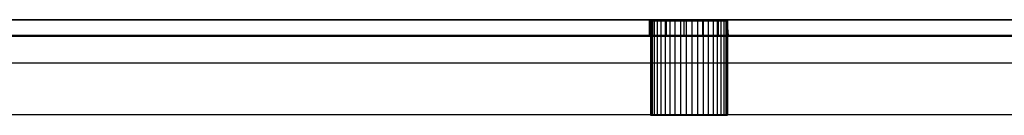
# Model space of a CAD drawing. Extents: x 0.1 to 19.8, y 1 to 3.5.
# Tile 14 of 30: x 2.559 to 5.02, y 3.125 to 3.364. Entities that reach past the tile are written whole.
import ezdxf

# ---------------------------------------------------------------- set-up
doc = ezdxf.new("R2010")
doc.units = 0
doc.header["$MEASUREMENT"] = 0
doc.layers.get('0').update_dxf_attribs({"color": 13, "linetype": 'CONTINUOUS'})

# ---------------------------------------------------------------- blocks, each defined once
blk = doc.blocks.new('OUTLINE_S_STL_2')
at = {"color": 0}
for p, q in [((0.4528, 3.3638), (19.4291, 3.3638)), ((19.4291, 3.3638, -3.5433), (0.4528, 3.3638, -3.5433)), ((19.4291, 3.3638, -3.5433), (0.4528, 3.3638, -3.5433)), ((0.4528, 3.3638), (19.4291, 3.3638)), ((4.1451, 3.3638, -0.2299), (4.1339, 3.3638, -0.2756)), ((4.1339, 3.3638, -0.2756), (4.1451, 3.3638, -0.3213)), ((4.1339, 3.3245, -0.2756), (4.1339, 3.3638, -0.2756)), ((4.1451, 3.3638, -0.2299), (4.1339, 3.3638, -0.2756)), ((4.1339, 3.3245, -0.2756), (4.1339, 3.3638, -0.2756)), ((4.1339, 3.3638, -0.2756), (4.1451, 3.3638, -0.3213)), ((4.136, 3.3609, -0.2756), (4.136, 3.1247, -0.2756)), ((4.136, 3.3609, -0.2756), (4.1371, 3.3609, -0.2899)), ((4.1371, 3.3609, -0.2612), (4.136, 3.3609, -0.2756)), ((4.136, 3.3609, -0.2756), (4.136, 3.1247, -0.2756)), ((4.136, 3.3609, -0.2756), (4.1371, 3.3609, -0.2899)), ((4.1371, 3.3609, -0.2612), (4.136, 3.3609, -0.2756)), ((4.1371, 3.3609, -0.2899), (4.1371, 3.1247, -0.2899)), ((4.1371, 3.3609, -0.2899), (4.1403, 3.3609, -0.304)), ((4.1371, 3.3609, -0.2899), (4.1371, 3.1247, -0.2899)), ((4.1403, 3.3609, -0.2472), (4.1371, 3.3609, -0.2612)), ((4.1371, 3.3609, -0.2612), (4.1371, 3.1247, -0.2612)), ((4.1371, 3.3609, -0.2612), (4.1371, 3.1247, -0.2612)), ((4.1371, 3.3609, -0.2899), (4.1403, 3.3609, -0.304)), ((4.1403, 3.3609, -0.2472), (4.1371, 3.3609, -0.2612)), ((4.1403, 3.3609, -0.304), (4.1403, 3.1247, -0.304)), ((4.1403, 3.3609, -0.304), (4.1456, 3.3609, -0.3174)), ((4.1403, 3.3609, -0.304), (4.1403, 3.1247, -0.304)), ((4.1456, 3.3609, -0.2338), (4.1403, 3.3609, -0.2472)), ((4.1403, 3.3609, -0.2472), (4.1403, 3.1247, -0.2472)), ((4.1403, 3.3609, -0.2472), (4.1403, 3.1247, -0.2472)), ((4.1403, 3.3609, -0.304), (4.1456, 3.3609, -0.3174)), ((4.1456, 3.3609, -0.2338), (4.1403, 3.3609, -0.2472)), ((4.1764, 3.3638, -0.1946), (4.1451, 3.3638, -0.2299)), ((4.1451, 3.3638, -0.3213), (4.1764, 3.3638, -0.3566)), ((4.1451, 3.3245, -0.2299), (4.1451, 3.3638, -0.2299)), ((4.1764, 3.3638, -0.1946), (4.1451, 3.3638, -0.2299)), ((4.1451, 3.3245, -0.2299), (4.1451, 3.3638, -0.2299)), ((4.1451, 3.3245, -0.3213), (4.1451, 3.3638, -0.3213)), ((4.1451, 3.3245, -0.3213), (4.1451, 3.3638, -0.3213)), ((4.1451, 3.3638, -0.3213), (4.1764, 3.3638, -0.3566)), ((4.1456, 3.3609, -0.3174), (4.1456, 3.1247, -0.3174)), ((4.1456, 3.3609, -0.3174), (4.1528, 3.3609, -0.3298)), ((4.1456, 3.3609, -0.3174), (4.1456, 3.1247, -0.3174)), ((4.1528, 3.3609, -0.2214), (4.1456, 3.3609, -0.2338)), ((4.1456, 3.3609, -0.2338), (4.1456, 3.1247, -0.2338)), ((4.1456, 3.3609, -0.2338), (4.1456, 3.1247, -0.2338)), ((4.1456, 3.3609, -0.3174), (4.1528, 3.3609, -0.3298)), ((4.1528, 3.3609, -0.2214), (4.1456, 3.3609, -0.2338)), ((4.1528, 3.3609, -0.3298), (4.1528, 3.1247, -0.3298)), ((4.1528, 3.3609, -0.3298), (4.1617, 3.3609, -0.3411)), ((4.1528, 3.3609, -0.3298), (4.1528, 3.1247, -0.3298)), ((4.1617, 3.3609, -0.2101), (4.1528, 3.3609, -0.2214)), ((4.1528, 3.3609, -0.2214), (4.1528, 3.1247, -0.2214)), ((4.1528, 3.3609, -0.2214), (4.1528, 3.1247, -0.2214)), ((4.1528, 3.3609, -0.3298), (4.1617, 3.3609, -0.3411)), ((4.1617, 3.3609, -0.2101), (4.1528, 3.3609, -0.2214)), ((4.1617, 3.3609, -0.3411), (4.1617, 3.1247, -0.3411)), ((4.1617, 3.3609, -0.3411), (4.1723, 3.3609, -0.3508)), ((4.1617, 3.3609, -0.3411), (4.1617, 3.1247, -0.3411)), ((4.1723, 3.3609, -0.2003), (4.1617, 3.3609, -0.2101)), ((4.1617, 3.3609, -0.2101), (4.1617, 3.1247, -0.2101)), ((4.1617, 3.3609, -0.2101), (4.1617, 3.1247, -0.2101)), ((4.1617, 3.3609, -0.3411), (4.1723, 3.3609, -0.3508)), ((4.1723, 3.3609, -0.2003), (4.1617, 3.3609, -0.2101)), ((4.1723, 3.3609, -0.3508), (4.1723, 3.1247, -0.3508)), ((4.1723, 3.3609, -0.3508), (4.1842, 3.3609, -0.3589)), ((4.1723, 3.3609, -0.3508), (4.1723, 3.1247, -0.3508)), ((4.1842, 3.3609, -0.1922), (4.1723, 3.3609, -0.2003)), ((4.1723, 3.3609, -0.2003), (4.1723, 3.1247, -0.2003)), ((4.1723, 3.3609, -0.2003), (4.1723, 3.1247, -0.2003)), ((4.1723, 3.3609, -0.3508), (4.1842, 3.3609, -0.3589)), ((4.1842, 3.3609, -0.1922), (4.1723, 3.3609, -0.2003)), ((4.2204, 3.3638, -0.1779), (4.1764, 3.3638, -0.1946)), ((4.1764, 3.3638, -0.3566), (4.2204, 3.3638, -0.3733)), ((4.1764, 3.3245, -0.1946), (4.1764, 3.3638, -0.1946)), ((4.2204, 3.3638, -0.1779), (4.1764, 3.3638, -0.1946)), ((4.1764, 3.3245, -0.1946), (4.1764, 3.3638, -0.1946)), ((4.1764, 3.3245, -0.3566), (4.1764, 3.3638, -0.3566)), ((4.1764, 3.3245, -0.3566), (4.1764, 3.3638, -0.3566)), ((4.1764, 3.3638, -0.3566), (4.2204, 3.3638, -0.3733)), ((4.1842, 3.3609, -0.3589), (4.1842, 3.1247, -0.3589)), ((4.1842, 3.3609, -0.3589), (4.1971, 3.3609, -0.3652)), ((4.1842, 3.3609, -0.3589), (4.1842, 3.1247, -0.3589)), ((4.1971, 3.3609, -0.186), (4.1842, 3.3609, -0.1922)), ((4.1842, 3.3609, -0.1922), (4.1842, 3.1247, -0.1922)), ((4.1842, 3.3609, -0.1922), (4.1842, 3.1247, -0.1922)), ((4.1842, 3.3609, -0.3589), (4.1971, 3.3609, -0.3652)), ((4.1971, 3.3609, -0.186), (4.1842, 3.3609, -0.1922)), ((4.1971, 3.3609, -0.3652), (4.1971, 3.1247, -0.3652)), ((4.1971, 3.3609, -0.3652), (4.2109, 3.3609, -0.3694)), ((4.1971, 3.3609, -0.3652), (4.1971, 3.1247, -0.3652)), ((4.2109, 3.3609, -0.1817), (4.1971, 3.3609, -0.186)), ((4.1971, 3.3609, -0.186), (4.1971, 3.1247, -0.186)), ((4.1971, 3.3609, -0.186), (4.1971, 3.1247, -0.186)), ((4.1971, 3.3609, -0.3652), (4.2109, 3.3609, -0.3694)), ((4.2109, 3.3609, -0.1817), (4.1971, 3.3609, -0.186)), ((4.2109, 3.3609, -0.3694), (4.2109, 3.1247, -0.3694)), ((4.2109, 3.3609, -0.3694), (4.2251, 3.3609, -0.3716)), ((4.2109, 3.3609, -0.3694), (4.2109, 3.1247, -0.3694)), ((4.2251, 3.3609, -0.1796), (4.2109, 3.3609, -0.1817)), ((4.2109, 3.3609, -0.1817), (4.2109, 3.1247, -0.1817)), ((4.2109, 3.3609, -0.1817), (4.2109, 3.1247, -0.1817)), ((4.2109, 3.3609, -0.3694), (4.2251, 3.3609, -0.3716)), ((4.2251, 3.3609, -0.1796), (4.2109, 3.3609, -0.1817)), ((4.2672, 3.3638, -0.1836), (4.2204, 3.3638, -0.1779)), ((4.2204, 3.3638, -0.3733), (4.2672, 3.3638, -0.3676)), ((4.2204, 3.3245, -0.1779), (4.2204, 3.3638, -0.1779)), ((4.2672, 3.3638, -0.1836), (4.2204, 3.3638, -0.1779)), ((4.2204, 3.3245, -0.1779), (4.2204, 3.3638, -0.1779)), ((4.2204, 3.3245, -0.3733), (4.2204, 3.3638, -0.3733)), ((4.2204, 3.3245, -0.3733), (4.2204, 3.3638, -0.3733)), ((4.2204, 3.3638, -0.3733), (4.2672, 3.3638, -0.3676)), ((4.2251, 3.3609, -0.3716), (4.2251, 3.1247, -0.3716)), ((4.2251, 3.3609, -0.3716), (4.2395, 3.3609, -0.3716)), ((4.2251, 3.3609, -0.3716), (4.2251, 3.1247, -0.3716)), ((4.2395, 3.3609, -0.1796), (4.2251, 3.3609, -0.1796)), ((4.2251, 3.3609, -0.1796), (4.2251, 3.1247, -0.1796)), ((4.2251, 3.3609, -0.1796), (4.2251, 3.1247, -0.1796)), ((4.2251, 3.3609, -0.3716), (4.2395, 3.3609, -0.3716)), ((4.2395, 3.3609, -0.1796), (4.2251, 3.3609, -0.1796)), ((4.2395, 3.3609, -0.3716), (4.2395, 3.1247, -0.3716)), ((4.2395, 3.3609, -0.3716), (4.2537, 3.3609, -0.3694)), ((4.2395, 3.3609, -0.3716), (4.2395, 3.1247, -0.3716)), ((4.2537, 3.3609, -0.1817), (4.2395, 3.3609, -0.1796)), ((4.2395, 3.3609, -0.1796), (4.2395, 3.1247, -0.1796)), ((4.2395, 3.3609, -0.1796), (4.2395, 3.1247, -0.1796)), ((4.2395, 3.3609, -0.3716), (4.2537, 3.3609, -0.3694)), ((4.2537, 3.3609, -0.1817), (4.2395, 3.3609, -0.1796)), ((4.2537, 3.3609, -0.3694), (4.2537, 3.1247, -0.3694)), ((4.2537, 3.3609, -0.3694), (4.2674, 3.3609, -0.3652)), ((4.2537, 3.3609, -0.3694), (4.2537, 3.1247, -0.3694)), ((4.2674, 3.3609, -0.186), (4.2537, 3.3609, -0.1817)), ((4.2537, 3.3609, -0.1817), (4.2537, 3.1247, -0.1817)), ((4.2537, 3.3609, -0.1817), (4.2537, 3.1247, -0.1817)), ((4.2537, 3.3609, -0.3694), (4.2674, 3.3609, -0.3652)), ((4.2674, 3.3609, -0.186), (4.2537, 3.3609, -0.1817)), ((4.306, 3.3638, -0.2103), (4.2672, 3.3638, -0.1836)), ((4.2672, 3.3638, -0.3676), (4.306, 3.3638, -0.3409)), ((4.2672, 3.3245, -0.1836), (4.2672, 3.3638, -0.1836)), ((4.306, 3.3638, -0.2103), (4.2672, 3.3638, -0.1836)), ((4.2672, 3.3245, -0.1836), (4.2672, 3.3638, -0.1836)), ((4.2672, 3.3245, -0.3676), (4.2672, 3.3638, -0.3676)), ((4.2672, 3.3245, -0.3676), (4.2672, 3.3638, -0.3676)), ((4.2672, 3.3638, -0.3676), (4.306, 3.3638, -0.3409)), ((4.2674, 3.3609, -0.3652), (4.2674, 3.1247, -0.3652)), ((4.2674, 3.3609, -0.3652), (4.2804, 3.3609, -0.3589)), ((4.2674, 3.3609, -0.3652), (4.2674, 3.1247, -0.3652)), ((4.2804, 3.3609, -0.1922), (4.2674, 3.3609, -0.186)), ((4.2674, 3.3609, -0.186), (4.2674, 3.1247, -0.186)), ((4.2674, 3.3609, -0.186), (4.2674, 3.1247, -0.186)), ((4.2674, 3.3609, -0.3652), (4.2804, 3.3609, -0.3589)), ((4.2804, 3.3609, -0.1922), (4.2674, 3.3609, -0.186)), ((4.2804, 3.3609, -0.3589), (4.2804, 3.1247, -0.3589)), ((4.2804, 3.3609, -0.3589), (4.2923, 3.3609, -0.3508)), ((4.2804, 3.3609, -0.3589), (4.2804, 3.1247, -0.3589)), ((4.2923, 3.3609, -0.2003), (4.2804, 3.3609, -0.1922)), ((4.2804, 3.3609, -0.1922), (4.2804, 3.1247, -0.1922)), ((4.2804, 3.3609, -0.1922), (4.2804, 3.1247, -0.1922)), ((4.2804, 3.3609, -0.3589), (4.2923, 3.3609, -0.3508)), ((4.2923, 3.3609, -0.2003), (4.2804, 3.3609, -0.1922)), ((4.2923, 3.3609, -0.3508), (4.2923, 3.1247, -0.3508)), ((4.2923, 3.3609, -0.3508), (4.3028, 3.3609, -0.3411)), ((4.2923, 3.3609, -0.3508), (4.2923, 3.1247, -0.3508)), ((4.3028, 3.3609, -0.2101), (4.2923, 3.3609, -0.2003)), ((4.2923, 3.3609, -0.2003), (4.2923, 3.1247, -0.2003)), ((4.2923, 3.3609, -0.2003), (4.2923, 3.1247, -0.2003)), ((4.2923, 3.3609, -0.3508), (4.3028, 3.3609, -0.3411)), ((4.3028, 3.3609, -0.2101), (4.2923, 3.3609, -0.2003)), ((4.3028, 3.3609, -0.3411), (4.3028, 3.1247, -0.3411)), ((4.3028, 3.3609, -0.3411), (4.3118, 3.3609, -0.3298)), ((4.3028, 3.3609, -0.3411), (4.3028, 3.1247, -0.3411)), ((4.3118, 3.3609, -0.2214), (4.3028, 3.3609, -0.2101)), ((4.3028, 3.3609, -0.2101), (4.3028, 3.1247, -0.2101)), ((4.3028, 3.3609, -0.2101), (4.3028, 3.1247, -0.2101)), ((4.3028, 3.3609, -0.3411), (4.3118, 3.3609, -0.3298)), ((4.3118, 3.3609, -0.2214), (4.3028, 3.3609, -0.2101)), ((4.306, 3.3638, -0.3409), (4.3278, 3.3638, -0.2991)), ((4.3278, 3.3638, -0.252), (4.306, 3.3638, -0.2103)), ((4.306, 3.3245, -0.2103), (4.306, 3.3638, -0.2103)), ((4.3278, 3.3638, -0.252), (4.306, 3.3638, -0.2103)), ((4.306, 3.3245, -0.2103), (4.306, 3.3638, -0.2103)), ((4.306, 3.3245, -0.3409), (4.306, 3.3638, -0.3409)), ((4.306, 3.3245, -0.3409), (4.306, 3.3638, -0.3409)), ((4.306, 3.3638, -0.3409), (4.3278, 3.3638, -0.2991)), ((4.3118, 3.3609, -0.3298), (4.3118, 3.1247, -0.3298)), ((4.3118, 3.3609, -0.3298), (4.319, 3.3609, -0.3174)), ((4.3118, 3.3609, -0.3298), (4.3118, 3.1247, -0.3298)), ((4.319, 3.3609, -0.2338), (4.3118, 3.3609, -0.2214)), ((4.3118, 3.3609, -0.2214), (4.3118, 3.1247, -0.2214)), ((4.3118, 3.3609, -0.2214), (4.3118, 3.1247, -0.2214)), ((4.3118, 3.3609, -0.3298), (4.319, 3.3609, -0.3174)), ((4.319, 3.3609, -0.2338), (4.3118, 3.3609, -0.2214)), ((4.319, 3.3609, -0.3174), (4.319, 3.1247, -0.3174)), ((4.319, 3.3609, -0.3174), (4.3243, 3.3609, -0.304)), ((4.319, 3.3609, -0.3174), (4.319, 3.1247, -0.3174)), ((4.3243, 3.3609, -0.2472), (4.319, 3.3609, -0.2338)), ((4.319, 3.3609, -0.2338), (4.319, 3.1247, -0.2338)), ((4.319, 3.3609, -0.2338), (4.319, 3.1247, -0.2338)), ((4.319, 3.3609, -0.3174), (4.3243, 3.3609, -0.304)), ((4.3243, 3.3609, -0.2472), (4.319, 3.3609, -0.2338)), ((4.3243, 3.3609, -0.304), (4.3243, 3.1247, -0.304)), ((4.3243, 3.3609, -0.304), (4.3275, 3.3609, -0.2899)), ((4.3243, 3.3609, -0.304), (4.3243, 3.1247, -0.304)), ((4.3275, 3.3609, -0.2612), (4.3243, 3.3609, -0.2472)), ((4.3243, 3.3609, -0.2472), (4.3243, 3.1247, -0.2472)), ((4.3243, 3.3609, -0.2472), (4.3243, 3.1247, -0.2472)), ((4.3243, 3.3609, -0.304), (4.3275, 3.3609, -0.2899)), ((4.3275, 3.3609, -0.2612), (4.3243, 3.3609, -0.2472)), ((4.3275, 3.3609, -0.2899), (4.3275, 3.1247, -0.2899)), ((4.3275, 3.3609, -0.2899), (4.3285, 3.3609, -0.2756)), ((4.3275, 3.3609, -0.2899), (4.3275, 3.1247, -0.2899)), ((4.3285, 3.3609, -0.2756), (4.3275, 3.3609, -0.2612)), ((4.3275, 3.3609, -0.2612), (4.3275, 3.1247, -0.2612)), ((4.3275, 3.3609, -0.2612), (4.3275, 3.1247, -0.2612)), ((4.3285, 3.3609, -0.2756), (4.3275, 3.3609, -0.2612)), ((4.3275, 3.3609, -0.2899), (4.3285, 3.3609, -0.2756)), ((4.3278, 3.3638, -0.2991), (4.3278, 3.3638, -0.252)), ((4.3307, 3.3245, -0.2756), (4.3278, 3.3638, -0.252)), ((4.3278, 3.3638, -0.252), (4.3278, 3.3245, -0.2991)), ((4.3307, 3.3245, -0.2756), (4.3278, 3.3638, -0.252)), ((4.3278, 3.3245, -0.252), (4.3278, 3.3638, -0.252)), ((4.3278, 3.3245, -0.252), (4.3278, 3.3638, -0.252)), ((4.3278, 3.3245, -0.2991), (4.3278, 3.3638, -0.2991)), ((4.3278, 3.3245, -0.2991), (4.3278, 3.3638, -0.2991)), ((4.3278, 3.3638, -0.252), (4.3278, 3.3245, -0.2991)), ((4.3278, 3.3638, -0.2991), (4.3278, 3.3638, -0.252)), ((4.3285, 3.3609, -0.2756), (4.3285, 3.1247, -0.2756)), ((4.3285, 3.3609, -0.2756), (4.3285, 3.1247, -0.2756)), ((0.4528, 3.3245, -3.5433), (19.4291, 3.3245, -3.5433)), ((19.4291, 3.3245), (0.4528, 3.3245)), ((0.4528, 3.3245, -3.5433), (19.4291, 3.3245, -3.5433)), ((19.4291, 3.3245), (0.4528, 3.3245)), ((0.4528, 3.3225, -3.5255), (19.4291, 3.3225, -3.5255)), ((0.4528, 3.3225, -3.1682), (19.4291, 3.3225, -3.1682)), ((0.4528, 3.3225, -3.5397), (19.4291, 3.3225, -3.5397)), ((4.1451, 3.3245, -0.3213), (4.1339, 3.3245, -0.2756)), ((4.1339, 3.3245, -0.2756), (4.1451, 3.3245, -0.2299)), ((4.1339, 3.3245, -0.2756), (4.1451, 3.3245, -0.2299)), ((4.1451, 3.3245, -0.3213), (4.1339, 3.3245, -0.2756)), ((4.1764, 3.3245, -0.3566), (4.1451, 3.3245, -0.3213)), ((4.1451, 3.3245, -0.2299), (4.1764, 3.3245, -0.1946)), ((4.1451, 3.3245, -0.2299), (4.1764, 3.3245, -0.1946)), ((4.1764, 3.3245, -0.3566), (4.1451, 3.3245, -0.3213)), ((4.2204, 3.3245, -0.3733), (4.1764, 3.3245, -0.3566)), ((4.1764, 3.3245, -0.1946), (4.2204, 3.3245, -0.1779)), ((4.1764, 3.3245, -0.1946), (4.2204, 3.3245, -0.1779)), ((4.2204, 3.3245, -0.3733), (4.1764, 3.3245, -0.3566)), ((4.2672, 3.3245, -0.3676), (4.2204, 3.3245, -0.3733)), ((4.2204, 3.3245, -0.1779), (4.2672, 3.3245, -0.1836)), ((4.2204, 3.3245, -0.1779), (4.2672, 3.3245, -0.1836)), ((4.2672, 3.3245, -0.3676), (4.2204, 3.3245, -0.3733)), ((4.306, 3.3245, -0.3409), (4.2672, 3.3245, -0.3676)), ((4.2672, 3.3245, -0.1836), (4.306, 3.3245, -0.2103)), ((4.2672, 3.3245, -0.1836), (4.306, 3.3245, -0.2103)), ((4.306, 3.3245, -0.3409), (4.2672, 3.3245, -0.3676)), ((4.3278, 3.3245, -0.2991), (4.306, 3.3245, -0.3409)), ((4.306, 3.3245, -0.2103), (4.3278, 3.3245, -0.252)), ((4.306, 3.3245, -0.2103), (4.3278, 3.3245, -0.252)), ((4.3278, 3.3245, -0.2991), (4.306, 3.3245, -0.3409)), ((4.3307, 3.3245, -0.2756), (4.3278, 3.3245, -0.2991)), ((4.3278, 3.3245, -0.252), (4.3307, 3.3245, -0.2756)), ((4.3307, 3.3245, -0.2756), (4.3278, 3.3245, -0.2991)), ((4.3278, 3.3245, -0.252), (4.3307, 3.3245, -0.2756)), ((19.2323, 3.1256, -3.5255), (0.6496, 3.1256, -3.5255)), ((4.1371, 3.1247, -0.2899), (4.136, 3.1247, -0.2756)), ((4.136, 3.1247, -0.2756), (4.1371, 3.1247, -0.2612)), ((4.136, 3.1247, -0.2756), (4.1371, 3.1247, -0.2612)), ((4.1371, 3.1247, -0.2899), (4.136, 3.1247, -0.2756)), ((4.1403, 3.1247, -0.304), (4.1371, 3.1247, -0.2899)), ((4.1371, 3.1247, -0.2612), (4.1403, 3.1247, -0.2472)), ((4.1371, 3.1247, -0.2612), (4.1403, 3.1247, -0.2472)), ((4.1403, 3.1247, -0.304), (4.1371, 3.1247, -0.2899)), ((4.1456, 3.1247, -0.3174), (4.1403, 3.1247, -0.304)), ((4.1403, 3.1247, -0.2472), (4.1456, 3.1247, -0.2338)), ((4.1403, 3.1247, -0.2472), (4.1456, 3.1247, -0.2338)), ((4.1456, 3.1247, -0.3174), (4.1403, 3.1247, -0.304)), ((4.1528, 3.1247, -0.3298), (4.1456, 3.1247, -0.3174)), ((4.1456, 3.1247, -0.2338), (4.1528, 3.1247, -0.2214)), ((4.1456, 3.1247, -0.2338), (4.1528, 3.1247, -0.2214)), ((4.1528, 3.1247, -0.3298), (4.1456, 3.1247, -0.3174)), ((4.1617, 3.1247, -0.3411), (4.1528, 3.1247, -0.3298)), ((4.1528, 3.1247, -0.2214), (4.1617, 3.1247, -0.2101)), ((4.1528, 3.1247, -0.2214), (4.1617, 3.1247, -0.2101)), ((4.1617, 3.1247, -0.3411), (4.1528, 3.1247, -0.3298)), ((4.1723, 3.1247, -0.3508), (4.1617, 3.1247, -0.3411)), ((4.1617, 3.1247, -0.2101), (4.1723, 3.1247, -0.2003)), ((4.1617, 3.1247, -0.2101), (4.1723, 3.1247, -0.2003)), ((4.1723, 3.1247, -0.3508), (4.1617, 3.1247, -0.3411)), ((4.1842, 3.1247, -0.3589), (4.1723, 3.1247, -0.3508)), ((4.1723, 3.1247, -0.2003), (4.1842, 3.1247, -0.1922)), ((4.1723, 3.1247, -0.2003), (4.1842, 3.1247, -0.1922)), ((4.1842, 3.1247, -0.3589), (4.1723, 3.1247, -0.3508)), ((4.1971, 3.1247, -0.3652), (4.1842, 3.1247, -0.3589)), ((4.1842, 3.1247, -0.1922), (4.1971, 3.1247, -0.186)), ((4.1842, 3.1247, -0.1922), (4.1971, 3.1247, -0.186)), ((4.1971, 3.1247, -0.3652), (4.1842, 3.1247, -0.3589)), ((4.2109, 3.1247, -0.3694), (4.1971, 3.1247, -0.3652)), ((4.1971, 3.1247, -0.186), (4.2109, 3.1247, -0.1817)), ((4.1971, 3.1247, -0.186), (4.2109, 3.1247, -0.1817)), ((4.2109, 3.1247, -0.3694), (4.1971, 3.1247, -0.3652)), ((4.2251, 3.1247, -0.3716), (4.2109, 3.1247, -0.3694)), ((4.2109, 3.1247, -0.1817), (4.2251, 3.1247, -0.1796)), ((4.2109, 3.1247, -0.1817), (4.2251, 3.1247, -0.1796)), ((4.2251, 3.1247, -0.3716), (4.2109, 3.1247, -0.3694)), ((4.2395, 3.1247, -0.3716), (4.2251, 3.1247, -0.3716)), ((4.2251, 3.1247, -0.1796), (4.2395, 3.1247, -0.1796)), ((4.2251, 3.1247, -0.1796), (4.2395, 3.1247, -0.1796)), ((4.2395, 3.1247, -0.3716), (4.2251, 3.1247, -0.3716)), ((4.2537, 3.1247, -0.3694), (4.2395, 3.1247, -0.3716)), ((4.2395, 3.1247, -0.1796), (4.2537, 3.1247, -0.1817)), ((4.2395, 3.1247, -0.1796), (4.2537, 3.1247, -0.1817)), ((4.2537, 3.1247, -0.3694), (4.2395, 3.1247, -0.3716)), ((4.2674, 3.1247, -0.3652), (4.2537, 3.1247, -0.3694)), ((4.2537, 3.1247, -0.1817), (4.2674, 3.1247, -0.186)), ((4.2537, 3.1247, -0.1817), (4.2674, 3.1247, -0.186)), ((4.2674, 3.1247, -0.3652), (4.2537, 3.1247, -0.3694)), ((4.2804, 3.1247, -0.3589), (4.2674, 3.1247, -0.3652)), ((4.2674, 3.1247, -0.186), (4.2804, 3.1247, -0.1922)), ((4.2674, 3.1247, -0.186), (4.2804, 3.1247, -0.1922)), ((4.2804, 3.1247, -0.3589), (4.2674, 3.1247, -0.3652)), ((4.2923, 3.1247, -0.3508), (4.2804, 3.1247, -0.3589)), ((4.2804, 3.1247, -0.1922), (4.2923, 3.1247, -0.2003)), ((4.2804, 3.1247, -0.1922), (4.2923, 3.1247, -0.2003)), ((4.2923, 3.1247, -0.3508), (4.2804, 3.1247, -0.3589)), ((4.3028, 3.1247, -0.3411), (4.2923, 3.1247, -0.3508)), ((4.2923, 3.1247, -0.2003), (4.3028, 3.1247, -0.2101)), ((4.2923, 3.1247, -0.2003), (4.3028, 3.1247, -0.2101)), ((4.3028, 3.1247, -0.3411), (4.2923, 3.1247, -0.3508)), ((4.3118, 3.1247, -0.3298), (4.3028, 3.1247, -0.3411)), ((4.3028, 3.1247, -0.2101), (4.3118, 3.1247, -0.2214)), ((4.3028, 3.1247, -0.2101), (4.3118, 3.1247, -0.2214)), ((4.3118, 3.1247, -0.3298), (4.3028, 3.1247, -0.3411)), ((4.319, 3.1247, -0.3174), (4.3118, 3.1247, -0.3298)), ((4.3118, 3.1247, -0.2214), (4.319, 3.1247, -0.2338)), ((4.3118, 3.1247, -0.2214), (4.319, 3.1247, -0.2338)), ((4.319, 3.1247, -0.3174), (4.3118, 3.1247, -0.3298)), ((4.3243, 3.1247, -0.304), (4.319, 3.1247, -0.3174)), ((4.319, 3.1247, -0.2338), (4.3243, 3.1247, -0.2472)), ((4.319, 3.1247, -0.2338), (4.3243, 3.1247, -0.2472)), ((4.3243, 3.1247, -0.304), (4.319, 3.1247, -0.3174)), ((4.3275, 3.1247, -0.2899), (4.3243, 3.1247, -0.304)), ((4.3243, 3.1247, -0.2472), (4.3275, 3.1247, -0.2612)), ((4.3243, 3.1247, -0.2472), (4.3275, 3.1247, -0.2612)), ((4.3275, 3.1247, -0.2899), (4.3243, 3.1247, -0.304)), ((4.3285, 3.1247, -0.2756), (4.3275, 3.1247, -0.2899)), ((4.3275, 3.1247, -0.2612), (4.3285, 3.1247, -0.2756)), ((4.3285, 3.1247, -0.2756), (4.3275, 3.1247, -0.2899)), ((4.3275, 3.1247, -0.2612), (4.3285, 3.1247, -0.2756))]:
    blk.add_line(p, q, dxfattribs=at)
blk = doc.blocks.new('GRUPUJ_1')
at = {"color": 0}
blk.add_line((19.3307, 2.2535, 3.622), (0.3543, 2.2535, 3.622), dxfattribs=at)
blk.add_blockref('OUTLINE_S_STL_2', (-0.0984, -1.0016, 3.622), dxfattribs=at)

msp = doc.modelspace()

# ---------------------------------------------------------------- block references
at = {"color": 0}
msp.add_blockref('GRUPUJ_1', (0.0984, 1.0016, -3.622), dxfattribs=at)

doc.saveas('drawing.dxf')
